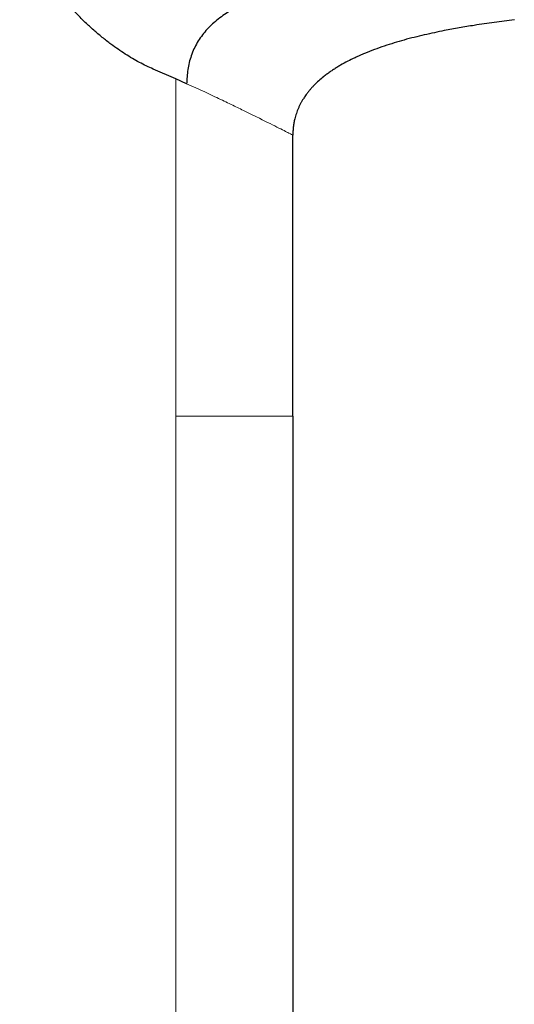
# Model space of a CAD drawing. Header units: millimetres. Extents: x 8 to 315, y 12 to 486.
# Tile 242 of 256: x 294 to 303, y 291 to 309. Entities that reach past the tile are written whole.
import ezdxf

# ---------------------------------------------------------------- set-up
doc = ezdxf.new("R2010")
doc.units = ezdxf.units.MM

msp = doc.modelspace()

# ---------------------------------------------------------------- linework, layer by layer
at = {"color": 7, "linetype": 'Continuous', "lineweight": 30}
for p, q in [((296.81, 308.306), (296.389, 308.489)), ((297.009, 308.217), (296.81, 308.306)), ((298.975, 302.065), (298.975, 307.265)), ((298.975, 302.065), (298.975, 284.765))]:
    msp.add_line(p, q, dxfattribs=at)
at = {"color": 252, "linetype": 'Continuous', "lineweight": 0}
for p, q in [((296.81, 308.306), (296.81, 302.065)), ((296.81, 302.065), (296.81, 284.765))]:
    msp.add_line(p, q, dxfattribs=at)
at = {"color": 7, "linetype": 'Continuous', "lineweight": 30}
for points, knots in [([(296.389, 308.489), (296.304, 308.528), (296.134, 308.607), (295.872, 308.763), (295.642, 308.922), (295.447, 309.074), (295.288, 309.208), (295.133, 309.351), (294.983, 309.503), (294.832, 309.668), (294.683, 309.846), (294.54, 310.037), (294.41, 310.233), (294.293, 310.434), (294.174, 310.67), (294.064, 310.943), (293.976, 311.254), (293.922, 311.569), (293.919, 311.779), (293.918, 311.884)], [0, 0, 0, 0, 0.082587, 0.165446, 0.24901, 0.300289, 0.350793, 0.400626, 0.449899, 0.498724, 0.55224, 0.603795, 0.653593, 0.70186, 0.748844, 0.815199, 0.878376, 0.939547, 1, 1, 1, 1]), ([(303.075, 310.458), (302.736, 310.419), (302.076, 310.344), (301.154, 310.287), (300.332, 310.218), (299.611, 310.128), (298.945, 310.008), (298.429, 309.86), (298.054, 309.702), (297.797, 309.563), (297.564, 309.4), (297.362, 309.207), (297.199, 308.986), (297.087, 308.74), (297.021, 308.481), (297.013, 308.305), (297.009, 308.217)], [0, 0, 0, 0, 0.145596, 0.283879, 0.394423, 0.497993, 0.59415, 0.683693, 0.726377, 0.767834, 0.808275, 0.847821, 0.886573, 0.924737, 0.962518, 1, 1, 1, 1]), ([(303.075, 309.403), (302.951, 309.387), (302.703, 309.354), (302.363, 309.304), (302.055, 309.252), (301.809, 309.207), (301.594, 309.163), (301.408, 309.122), (301.221, 309.077), (301.035, 309.028), (300.85, 308.974), (300.666, 308.916), (300.484, 308.851), (300.333, 308.792), (300.214, 308.741), (300.109, 308.693), (299.989, 308.634), (299.878, 308.573), (299.791, 308.521), (299.727, 308.48), (299.664, 308.437), (299.602, 308.393), (299.532, 308.339), (299.454, 308.273), (299.385, 308.207), (299.332, 308.152), (299.293, 308.108), (299.256, 308.063), (299.217, 308.011), (299.181, 307.959), (299.149, 307.908), (299.123, 307.862), (299.099, 307.816), (299.077, 307.768), (299.057, 307.719), (299.039, 307.669), (299.023, 307.618), (299.007, 307.559), (298.993, 307.492), (298.983, 307.417), (298.976, 307.342), (298.975, 307.291), (298.975, 307.265)], [0, 0, 0, 0, 0.075008, 0.15005, 0.20636, 0.262689, 0.300264, 0.338676, 0.377101, 0.415621, 0.454162, 0.4928, 0.531644, 0.570536, 0.590033, 0.609539, 0.639847, 0.670208, 0.68546, 0.700711, 0.716011, 0.731311, 0.746447, 0.769322, 0.792275, 0.803897, 0.815519, 0.827204, 0.838888, 0.854634, 0.865055, 0.875476, 0.885965, 0.896454, 0.907092, 0.917731, 0.928452, 0.939172, 0.954269, 0.969423, 0.984686, 1, 1, 1, 1])]:
    msp.add_open_spline(points, degree=3, knots=knots, dxfattribs=at)
at = {"color": 252, "linetype": 'Continuous', "lineweight": 0}
for points, knots in [([(298.975, 307.265), (298.961, 307.273), (298.932, 307.288), (298.7, 307.407), (298.401, 307.556), (298.112, 307.698), (297.892, 307.806), (297.636, 307.929), (297.344, 308.066), (297.122, 308.166), (297.009, 308.217)], [0, 0, 0, 0, 0.187435, 0.379376, 0.576366, 0.653398, 0.734198, 0.818884, 0.907479, 1, 1, 1, 1]), ([(298.975, 302.065), (298.963, 302.065), (298.94, 302.065), (298.754, 302.065), (298.46, 302.065), (298.09, 302.065), (297.684, 302.065), (297.279, 302.065), (296.966, 302.065), (296.81, 302.065)], [0, 0, 0, 0, 0.163655, 0.32731, 0.490965, 0.65462, 0.769746, 0.884873, 1, 1, 1, 1])]:
    msp.add_open_spline(points, degree=3, knots=knots, dxfattribs=at)

doc.saveas('drawing.dxf')
